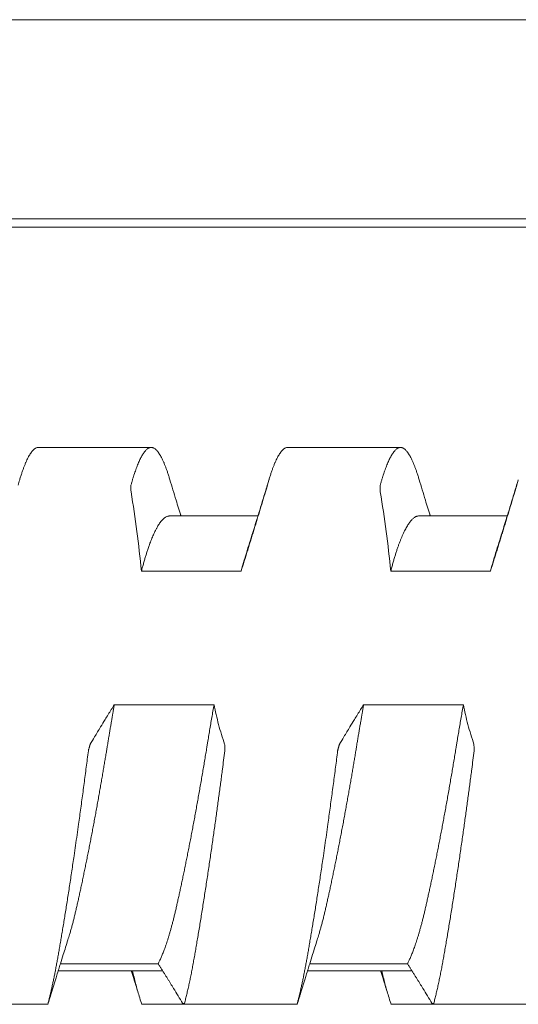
# Model space of a CAD drawing. Header units: millimetres. Extents: x 0 to 594, y 0 to 420.
# Tile 55 of 83: x 365.78 to 369.78, y 292.48 to 300.39. Entities that reach past the tile are written whole.
import ezdxf

# ---------------------------------------------------------------- set-up
doc = ezdxf.new("R2010")
doc.units = ezdxf.units.MM
doc.linetypes.add('K5LT_THIN', pattern=[0])
doc.layers.add('Системный слой', color=7, linetype='Continuous')

# ---------------------------------------------------------------- blocks, each defined once
blk = doc.blocks.new('U2')
at = {"layer": 'Системный слой', "color": 7, "linetype": 'K5LT_THIN', "lineweight": 18}
for p, q in [((388.1859, 300.3864), (280.4859, 300.3864)), ((388.1859, 298.7878), (280.4859, 298.7878)), ((280.4859, 298.7214), (388.1859, 298.7214)), ((365.9332, 296.9539), (366.8386, 296.9539)), ((367.9332, 296.9539), (368.8386, 296.9539)), ((367.6949, 296.4039), (366.9859, 296.4039)), ((369.6949, 296.4039), (368.9859, 296.4039)), ((366.7603, 295.9619), (367.5603, 295.9619)), ((368.7603, 295.9619), (369.5603, 295.9619)), ((367.3426, 294.8891), (366.5426, 294.8891)), ((369.3426, 294.8891), (368.5426, 294.8891)), ((366.0923, 292.7539), (366.9301, 292.7539)), ((366.11, 292.8107), (366.8941, 292.8107)), ((368.0923, 292.7539), (368.9301, 292.7539)), ((368.11, 292.8107), (368.8941, 292.8107)), ((365.0983, 292.4849), (366.011, 292.4849)), ((366.7608, 292.4849), (367.6736, 292.4849)), ((367.0983, 292.4849), (368.011, 292.4849)), ((368.7608, 292.4849), (369.6735, 292.4849)), ((369.0983, 292.4849), (370.011, 292.4849))]:
    blk.add_line(p, q, dxfattribs=at)
for points, knots in [([(365.7835, 296.695), (365.785, 296.7002), (365.7895, 296.715), (365.797, 296.7386), (365.806, 296.765), (365.8149, 296.7898), (365.8239, 296.8129), (365.8329, 296.8344), (365.8418, 296.8541), (365.8507, 296.8721), (365.8596, 296.8882), (365.8684, 296.9026), (365.8771, 296.9152), (365.8857, 296.926), (365.8943, 296.9351), (365.9027, 296.9423), (365.911, 296.9478), (365.9192, 296.9516), (365.9266, 296.9535), (365.9313, 296.9539), (365.9333, 296.9539)], [0.0389083, 0.0389083, 0.0389083, 0.0389083, 0.0527751, 0.0793011, 0.1059563, 0.1326966, 0.159533, 0.1863986, 0.2132585, 0.2400912, 0.2668922, 0.2936633, 0.3203856, 0.3470813, 0.373754, 0.4004135, 0.4270317, 0.4535843, 0.4799645, 0.4997854, 0.4997854, 0.4997854, 0.4997854]), ([(366.8385, 296.9539), (366.8379, 296.9539), (366.8346, 296.9538), (366.8286, 296.9529), (366.8206, 296.95), (366.8125, 296.9455), (366.8044, 296.9394), (366.7962, 296.9318), (366.7881, 296.9226), (366.78, 296.912), (366.772, 296.9), (366.7641, 296.8869), (366.7563, 296.8725), (366.7485, 296.8571), (366.7409, 296.8406), (366.7334, 296.8231), (366.7259, 296.8046), (366.7185, 296.7851), (366.7112, 296.7647), (366.7039, 296.7435), (366.6968, 296.7214), (366.6897, 296.6984), (366.6826, 296.6746), (366.678, 296.6582), (366.6757, 296.6498)], [0.4997855, 0.4997855, 0.4997855, 0.4997855, 0.5062289, 0.5324782, 0.5588288, 0.5850106, 0.6110123, 0.6366679, 0.6621514, 0.687116, 0.7117011, 0.7356735, 0.7593899, 0.7825462, 0.8053911, 0.8278244, 0.8501669, 0.8721985, 0.8940265, 0.9155354, 0.9369289, 0.9580831, 0.9791054, 1, 1, 1, 1]), ([(366.9883, 296.695), (366.9868, 296.7002), (366.9823, 296.715), (366.9748, 296.7386), (366.9658, 296.765), (366.9569, 296.7898), (366.9479, 296.8129), (366.9389, 296.8344), (366.93, 296.8541), (366.9211, 296.8721), (366.9122, 296.8882), (366.9034, 296.9026), (366.8947, 296.9152), (366.8861, 296.926), (366.8775, 296.9351), (366.8691, 296.9423), (366.8607, 296.9478), (366.8526, 296.9516), (366.8451, 296.9535), (366.8405, 296.9539), (366.8385, 296.9539)], [0.0389083, 0.0389083, 0.0389083, 0.0389083, 0.0527751, 0.0793011, 0.1059564, 0.1326966, 0.1595331, 0.1863987, 0.2132585, 0.2400913, 0.2668922, 0.2936634, 0.3203856, 0.3470814, 0.3737541, 0.4004136, 0.4270318, 0.4535844, 0.4799646, 0.4997855, 0.4997855, 0.4997855, 0.4997855]), ([(367.7835, 296.695), (367.785, 296.7002), (367.7895, 296.715), (367.797, 296.7386), (367.806, 296.765), (367.8149, 296.7898), (367.8239, 296.8129), (367.8329, 296.8344), (367.8418, 296.8541), (367.8507, 296.8721), (367.8596, 296.8882), (367.8684, 296.9026), (367.8771, 296.9152), (367.8857, 296.926), (367.8943, 296.9351), (367.9027, 296.9423), (367.911, 296.9478), (367.9192, 296.9516), (367.9266, 296.9535), (367.9313, 296.9539), (367.9333, 296.9539)], [0.0389082, 0.0389082, 0.0389082, 0.0389082, 0.0527751, 0.0793011, 0.1059564, 0.1326966, 0.1595331, 0.1863987, 0.2132585, 0.2400913, 0.2668922, 0.2936634, 0.3203856, 0.3470814, 0.3737541, 0.4004136, 0.4270318, 0.4535844, 0.4799646, 0.4997854, 0.4997854, 0.4997854, 0.4997854]), ([(368.8385, 296.9539), (368.8379, 296.9539), (368.8346, 296.9538), (368.8286, 296.9529), (368.8206, 296.95), (368.8125, 296.9455), (368.8044, 296.9394), (368.7962, 296.9318), (368.7881, 296.9226), (368.78, 296.912), (368.772, 296.9), (368.7641, 296.8869), (368.7563, 296.8725), (368.7485, 296.8571), (368.7409, 296.8406), (368.7334, 296.8231), (368.7259, 296.8046), (368.7185, 296.7851), (368.7112, 296.7647), (368.7039, 296.7435), (368.6968, 296.7214), (368.6897, 296.6984), (368.6826, 296.6746), (368.678, 296.6582), (368.6757, 296.6498)], [0.4997855, 0.4997855, 0.4997855, 0.4997855, 0.5062289, 0.5324781, 0.5588287, 0.5850106, 0.6110122, 0.6366678, 0.6621513, 0.6871159, 0.711701, 0.7356734, 0.7593898, 0.7825461, 0.805391, 0.8278243, 0.8501668, 0.8721984, 0.8940265, 0.9155354, 0.9369288, 0.9580831, 0.9791053, 1, 1, 1, 1]), ([(368.9883, 296.695), (368.9868, 296.7002), (368.9823, 296.715), (368.9748, 296.7386), (368.9658, 296.765), (368.9569, 296.7898), (368.9479, 296.8129), (368.9389, 296.8344), (368.93, 296.8541), (368.9211, 296.8721), (368.9122, 296.8882), (368.9034, 296.9026), (368.8947, 296.9152), (368.8861, 296.926), (368.8775, 296.9351), (368.8691, 296.9423), (368.8607, 296.9478), (368.8526, 296.9516), (368.8451, 296.9535), (368.8405, 296.9539), (368.8385, 296.9539)], [0.0389083, 0.0389083, 0.0389083, 0.0389083, 0.0527751, 0.0793011, 0.1059564, 0.1326966, 0.1595331, 0.1863987, 0.2132585, 0.2400912, 0.2668922, 0.2936634, 0.3203856, 0.3470813, 0.3737541, 0.4004135, 0.4270318, 0.4535844, 0.4799645, 0.4997855, 0.4997855, 0.4997855, 0.4997855]), ([(366.6757, 296.6498), (366.6752, 296.648), (366.6753, 296.6435), (366.6757, 296.6256), (366.6761, 296.6077), (366.6766, 296.5974)], [0, 0, 0, 0, 0.3333333, 0.6666667, 0.985248, 0.985248, 0.985248, 0.985248]), ([(367.0769, 296.4039), (367.0763, 296.4056), (367.0758, 296.4073), (367.0745, 296.4117), (367.0736, 296.4144), (367.0711, 296.4227), (367.0694, 296.4282), (367.0643, 296.4446), (367.061, 296.4555), (367.051, 296.4882), (367.0444, 296.5099), (367.0212, 296.586), (367.0047, 296.6404), (366.9884, 296.695)], [11.668371, 11.668371, 11.668371, 11.668371, 11.864948, 11.864948, 12.187198, 12.187198, 12.8317, 12.8317, 14.110308, 14.110308, 16.646736, 16.646736, 23, 23, 23, 23]), ([(367.7834, 296.695), (367.7716, 296.6554), (367.7597, 296.616), (367.7358, 296.5372), (367.7238, 296.4978), (367.7086, 296.4484), (367.7055, 296.4382), (367.7005, 296.422), (367.6987, 296.416), (367.6962, 296.408), (367.6955, 296.4059), (367.6946, 296.403), (367.6944, 296.4021), (367.6932, 296.3983), (367.6923, 296.3954), (367.6905, 296.3897), (367.6897, 296.3869), (367.6871, 296.3787), (367.6854, 296.3732), (367.6804, 296.3568), (367.677, 296.3459), (367.6669, 296.3134), (367.6602, 296.2918), (367.6363, 296.2155), (367.619, 296.1608), (367.6017, 296.1064)], [0, 0, 0, 0, 4.6, 4.6, 9.2, 9.2, 10.388038, 10.388038, 11.093513, 11.093513, 11.331629, 11.331629, 11.436514, 11.436514, 11.779514, 11.779514, 12.101726, 12.101726, 12.746148, 12.746148, 14.024599, 14.024599, 16.560712, 16.560712, 23, 23, 23, 23]), ([(367.7552, 296.5974), (367.7555, 296.5986), (367.7561, 296.6006), (367.7572, 296.6042), (367.7585, 296.6087), (367.7598, 296.6135), (367.761, 296.6176), (367.7622, 296.6216), (367.7635, 296.626), (367.7651, 296.6316), (367.7672, 296.6386), (367.7689, 296.6446), (367.7698, 296.6477), (367.77, 296.6483), (367.7704, 296.6498)], [0.0207323, 0.0207323, 0.0207323, 0.0207323, 0.0428736, 0.0907076, 0.1467331, 0.1992056, 0.2507089, 0.2970695, 0.3612236, 0.4410476, 0.5612852, 0.7459747, 0.9001468, 1, 1, 1, 1]), ([(368.6757, 296.6498), (368.6752, 296.648), (368.6753, 296.6435), (368.6757, 296.6256), (368.6761, 296.6077), (368.6766, 296.5974)], [0, 0, 0, 0, 0.3333333, 0.6666667, 0.9852484, 0.9852484, 0.9852484, 0.9852484]), ([(369.0769, 296.4039), (369.0763, 296.4056), (369.0758, 296.4073), (369.0745, 296.4117), (369.0736, 296.4144), (369.0711, 296.4227), (369.0694, 296.4282), (369.0643, 296.4446), (369.061, 296.4555), (369.051, 296.4882), (369.0444, 296.5099), (369.0212, 296.586), (369.0047, 296.6404), (368.9884, 296.695)], [11.668371, 11.668371, 11.668371, 11.668371, 11.864948, 11.864948, 12.187198, 12.187198, 12.8317, 12.8317, 14.110308, 14.110308, 16.646736, 16.646736, 23, 23, 23, 23]), ([(369.7834, 296.695), (369.7716, 296.6554), (369.7597, 296.616), (369.7358, 296.5372), (369.7238, 296.4978), (369.7086, 296.4484), (369.7055, 296.4382), (369.7005, 296.422), (369.6987, 296.416), (369.6962, 296.408), (369.6955, 296.4059), (369.6946, 296.403), (369.6944, 296.4021), (369.6932, 296.3983), (369.6923, 296.3954), (369.6905, 296.3897), (369.6897, 296.3869), (369.6871, 296.3787), (369.6854, 296.3732), (369.6804, 296.3568), (369.677, 296.3459), (369.6669, 296.3134), (369.6602, 296.2918), (369.6363, 296.2155), (369.619, 296.1608), (369.6017, 296.1064)], [0, 0, 0, 0, 4.6, 4.6, 9.2, 9.2, 10.388038, 10.388038, 11.093513, 11.093513, 11.331629, 11.331629, 11.436514, 11.436514, 11.779514, 11.779514, 12.101726, 12.101726, 12.746148, 12.746148, 14.024599, 14.024599, 16.560712, 16.560712, 23, 23, 23, 23]), ([(369.7552, 296.5974), (369.7555, 296.5986), (369.7561, 296.6006), (369.7572, 296.6042), (369.7585, 296.6087), (369.7598, 296.6135), (369.761, 296.6176), (369.7622, 296.6216), (369.7635, 296.626), (369.7651, 296.6316), (369.7672, 296.6386), (369.7689, 296.6446), (369.7698, 296.6477), (369.77, 296.6483), (369.7704, 296.6498)], [0.0207323, 0.0207323, 0.0207323, 0.0207323, 0.0428738, 0.0907081, 0.1467338, 0.1992066, 0.2507102, 0.297071, 0.3612255, 0.4410499, 0.5612882, 0.7459783, 0.9001493, 1, 1, 1, 1]), ([(367.5603, 295.9619), (367.5644, 295.975), (367.5725, 296.0011), (367.5848, 296.0405), (367.5972, 296.0802), (367.6095, 296.1199), (367.6218, 296.1597), (367.6341, 296.1995), (367.6464, 296.2394), (367.6586, 296.2792), (367.6708, 296.319), (367.687, 296.372), (367.7071, 296.4382), (367.7312, 296.5177), (367.7472, 296.5708), (367.7552, 296.5974)], [0, 0, 0, 0, 0.061701, 0.123718, 0.186012, 0.249454, 0.311365, 0.374222, 0.437076, 0.499829, 0.562449, 0.624918, 0.74988, 0.874616, 1, 1, 1, 1]), ([(369.5603, 295.9619), (369.5644, 295.975), (369.5725, 296.0011), (369.5848, 296.0405), (369.5972, 296.0802), (369.6095, 296.1199), (369.6218, 296.1597), (369.6341, 296.1995), (369.6464, 296.2394), (369.6586, 296.2792), (369.6708, 296.319), (369.687, 296.372), (369.7071, 296.4382), (369.7312, 296.5177), (369.7472, 296.5708), (369.7552, 296.5974)], [0, 0, 0, 0, 0.061701, 0.123718, 0.186012, 0.249454, 0.311365, 0.374222, 0.437076, 0.499829, 0.562449, 0.624918, 0.74988, 0.874616, 1, 1, 1, 1]), ([(366.7603, 295.9619), (366.7631, 295.9729), (366.7688, 295.9945), (366.7775, 296.0258), (366.7862, 296.0561), (366.795, 296.0852), (366.8041, 296.1142), (366.8139, 296.1438), (366.8261, 296.1784), (366.8403, 296.2157), (366.8562, 296.2534), (366.8704, 296.2835), (366.8827, 296.3068), (366.8926, 296.3239), (366.9018, 296.3384), (366.9116, 296.3525), (366.9223, 296.3661), (366.9339, 296.3785), (366.9445, 296.3877), (366.9541, 296.3942), (366.9626, 296.3988), (366.971, 296.4019), (366.9788, 296.4036), (366.9837, 296.4039), (366.9859, 296.4039)], [0, 0, 0, 0, 0.019411, 0.0388631, 0.0583411, 0.0778216, 0.097283, 0.1188792, 0.1426277, 0.1771543, 0.2116491, 0.2461431, 0.2698323, 0.2913556, 0.3107197, 0.3300817, 0.3558703, 0.3816544, 0.4074423, 0.4267653, 0.4460676, 0.4653422, 0.4846192, 0.4999991, 0.4999991, 0.4999991, 0.4999991]), ([(368.7603, 295.9619), (368.7631, 295.9728), (368.7688, 295.9942), (368.7774, 296.0254), (368.786, 296.0555), (368.7948, 296.0846), (368.8036, 296.1126), (368.8125, 296.1395), (368.8214, 296.1652), (368.8304, 296.1897), (368.8394, 296.2129), (368.8484, 296.2349), (368.8574, 296.2556), (368.8664, 296.2749), (368.8754, 296.293), (368.8843, 296.3097), (368.8933, 296.325), (368.9022, 296.339), (368.911, 296.3517), (368.9198, 296.3629), (368.9285, 296.3728), (368.9371, 296.3813), (368.9456, 296.3884), (368.954, 296.3942), (368.9622, 296.3986), (368.9704, 296.4017), (368.9783, 296.4035), (368.9834, 296.4039), (368.9859, 296.4039)], [0, 0, 0, 0, 0.0195229, 0.0390031, 0.0584552, 0.0778934, 0.0973441, 0.1167885, 0.1362175, 0.1556097, 0.1749833, 0.1943308, 0.2136589, 0.2329537, 0.2522434, 0.2715269, 0.2908062, 0.3100748, 0.3293512, 0.3486154, 0.3678541, 0.3870253, 0.4061466, 0.4251878, 0.4441798, 0.4630927, 0.48194, 0.499783, 0.499783, 0.499783, 0.499783]), ([(367.6017, 296.1064), (367.5982, 296.0956), (367.5907, 296.0714), (367.5809, 296.0378), (367.5705, 296.0006), (367.5642, 295.9771), (367.5603, 295.9619)], [0.90734348, 0.90734348, 0.90734348, 0.90734348, 0.93013982, 0.95729909, 0.97319501, 1, 1, 1, 1]), ([(369.6017, 296.1064), (369.6001, 296.1016), (369.5964, 296.0899), (369.5907, 296.071), (369.5844, 296.0498), (369.5782, 296.0283), (369.5721, 296.0065), (369.5662, 295.9844), (369.5622, 295.9695), (369.5603, 295.9619)], [0.90687118, 0.90687118, 0.90687118, 0.90687118, 0.91704499, 0.93129484, 0.94525965, 0.95912929, 0.97282557, 0.98644709, 1, 1, 1, 1]), ([(366.1701, 293.0014), (366.1745, 293.0152), (366.1819, 293.039), (366.192, 293.0738), (366.2006, 293.1046), (366.209, 293.1362), (366.2173, 293.1686), (366.2255, 293.2018), (366.2336, 293.2358), (366.2416, 293.2707), (366.2498, 293.3067), (366.2581, 293.3438), (366.2665, 293.3821), (366.2751, 293.4216), (366.2838, 293.4622), (366.2926, 293.5039), (366.3014, 293.5465), (366.3103, 293.5898), (366.3193, 293.6339), (366.3282, 293.6786), (366.3372, 293.7238), (366.3462, 293.7697), (366.3552, 293.816), (366.3641, 293.8628), (366.3731, 293.91), (366.382, 293.9576), (366.3908, 294.0053), (366.3995, 294.0529), (366.4081, 294.1004), (366.4166, 294.1475), (366.4248, 294.1942), (366.4329, 294.2402), (366.4408, 294.2857), (366.4485, 294.3304), (366.456, 294.3743), (366.4632, 294.4169), (366.4701, 294.4583), (366.4768, 294.4985), (366.482, 294.5302), (366.4862, 294.5557), (366.4902, 294.5805), (366.4954, 294.612), (366.5014, 294.6482), (366.5074, 294.684), (366.5134, 294.7192), (366.5212, 294.7653), (366.529, 294.8108), (366.5368, 294.8558), (366.5407, 294.8781), (366.5426, 294.8891)], [0.1636156, 0.1636156, 0.1636156, 0.1636156, 0.1929021, 0.2124264, 0.2318294, 0.251115, 0.2702558, 0.2893206, 0.3083281, 0.3273177, 0.3464029, 0.3656044, 0.385003, 0.4045406, 0.4241926, 0.4438653, 0.4634956, 0.4830562, 0.5025112, 0.5218934, 0.5411694, 0.5603973, 0.5795612, 0.5986895, 0.6177704, 0.6368419, 0.6557909, 0.6746196, 0.6932041, 0.7116745, 0.7298179, 0.7477506, 0.7653596, 0.7828678, 0.7998973, 0.8165533, 0.832578, 0.8483308, 0.8634298, 0.8696954, 0.8781114, 0.8923318, 0.9064693, 0.9203418, 0.9340561, 0.9475104, 0.9740444, 0.9870874, 1, 1, 1, 1]), ([(366.5426, 294.8891), (366.5344, 294.876), (366.522, 294.8563), (366.5055, 294.83), (366.4891, 294.8035), (366.4645, 294.7637), (366.4362, 294.7173), (366.4082, 294.6709), (366.3804, 294.6245), (366.3606, 294.5913), (366.3488, 294.5714)], [0, 0, 0, 0, 0.124073, 0.186439, 0.24903, 0.374474, 0.562414, 0.687249, 0.812078, 1, 1, 1, 1]), ([(367.3426, 294.8891), (367.3396, 294.8719), (367.3336, 294.8376), (367.3247, 294.786), (367.316, 294.7348), (367.3074, 294.6841), (367.2991, 294.6341), (367.2919, 294.5907), (367.2865, 294.5578), (367.2812, 294.525), (367.2747, 294.4858), (367.2664, 294.4361), (367.258, 294.3862), (367.2495, 294.336), (367.2408, 294.2857), (367.2321, 294.2353), (367.2232, 294.1849), (367.2143, 294.1346), (367.2053, 294.0846), (367.1962, 294.035), (367.1872, 293.9857), (367.1781, 293.937), (367.1691, 293.8888), (367.16, 293.8412), (367.151, 293.7942), (367.142, 293.748), (367.133, 293.7025), (367.1241, 293.6577), (367.1152, 293.6137), (367.1064, 293.5706), (367.0977, 293.5283), (367.089, 293.487), (367.0804, 293.4466), (367.0719, 293.4071), (367.0636, 293.3688), (367.0553, 293.3315), (367.0473, 293.2955), (367.0394, 293.2608), (367.0316, 293.2272), (367.0238, 293.1948), (367.0161, 293.1635), (367.0083, 293.1335), (367.0006, 293.1047), (366.9929, 293.0772), (366.9854, 293.051), (366.9779, 293.0263), (366.9707, 293.003), (366.9636, 292.9811), (366.9566, 292.9605), (366.9499, 292.9413), (366.9432, 292.9231), (366.9367, 292.906), (366.9303, 292.8897), (366.9241, 292.8745), (366.9179, 292.8602), (366.9118, 292.8467), (366.9059, 292.834), (366.9, 292.8219), (366.8961, 292.8143), (366.8941, 292.8107)], [0, 0, 0, 0, 0.020391, 0.040614, 0.060648, 0.080348, 0.099784, 0.118913, 0.130679, 0.137912, 0.156954, 0.176126, 0.195443, 0.214851, 0.23438, 0.253981, 0.273643, 0.293312, 0.312943, 0.332529, 0.352045, 0.371509, 0.390893, 0.410242, 0.429541, 0.448809, 0.468032, 0.48725, 0.506451, 0.525634, 0.54478, 0.563917, 0.583039, 0.602152, 0.621237, 0.640286, 0.65915, 0.67786, 0.696358, 0.71484, 0.733025, 0.750983, 0.768568, 0.786008, 0.802929, 0.819464, 0.83536, 0.850995, 0.866007, 0.880662, 0.894849, 0.908928, 0.922652, 0.936129, 0.949234, 0.962213, 0.974938, 0.987534, 1, 1, 1, 1]), ([(368.1701, 293.0014), (368.1745, 293.0152), (368.1819, 293.039), (368.192, 293.0738), (368.2006, 293.1046), (368.209, 293.1362), (368.2173, 293.1686), (368.2255, 293.2018), (368.2336, 293.2358), (368.2416, 293.2707), (368.2498, 293.3067), (368.2581, 293.3438), (368.2665, 293.3821), (368.2751, 293.4216), (368.2838, 293.4622), (368.2926, 293.5039), (368.3014, 293.5465), (368.3103, 293.5898), (368.3193, 293.6339), (368.3282, 293.6786), (368.3372, 293.7238), (368.3462, 293.7697), (368.3552, 293.816), (368.3641, 293.8628), (368.3731, 293.91), (368.382, 293.9576), (368.3908, 294.0053), (368.3995, 294.0529), (368.4081, 294.1004), (368.4166, 294.1475), (368.4248, 294.1942), (368.4329, 294.2402), (368.4408, 294.2857), (368.4485, 294.3304), (368.456, 294.3743), (368.4632, 294.4169), (368.4701, 294.4583), (368.4768, 294.4985), (368.482, 294.5302), (368.4862, 294.5557), (368.4902, 294.5805), (368.4954, 294.612), (368.5014, 294.6482), (368.5074, 294.684), (368.5134, 294.7192), (368.5212, 294.7653), (368.529, 294.8108), (368.5368, 294.8558), (368.5407, 294.8781), (368.5426, 294.8891)], [0.1636155, 0.1636155, 0.1636155, 0.1636155, 0.1929021, 0.2124264, 0.2318295, 0.251115, 0.2702558, 0.2893206, 0.3083281, 0.3273177, 0.3464029, 0.3656044, 0.385003, 0.4045406, 0.4241926, 0.4438653, 0.4634956, 0.4830562, 0.5025112, 0.5218934, 0.5411694, 0.5603973, 0.5795612, 0.5986895, 0.6177704, 0.6368419, 0.6557909, 0.6746196, 0.6932041, 0.7116745, 0.7298179, 0.7477506, 0.7653596, 0.7828678, 0.7998973, 0.8165533, 0.832578, 0.8483307, 0.8634297, 0.8696954, 0.8781114, 0.8923318, 0.9064693, 0.9203418, 0.9340561, 0.9475104, 0.9740444, 0.9870874, 1, 1, 1, 1]), ([(368.5426, 294.8891), (368.5344, 294.876), (368.522, 294.8563), (368.5055, 294.83), (368.4891, 294.8035), (368.4645, 294.7637), (368.4362, 294.7173), (368.4082, 294.6709), (368.3804, 294.6245), (368.3606, 294.5913), (368.3488, 294.5714)], [0, 0, 0, 0, 0.124073, 0.186439, 0.24903, 0.374474, 0.562414, 0.687249, 0.812078, 1, 1, 1, 1]), ([(369.3426, 294.8891), (369.3396, 294.8719), (369.3336, 294.8376), (369.3247, 294.786), (369.316, 294.7348), (369.3074, 294.6841), (369.2991, 294.6341), (369.2919, 294.5907), (369.2865, 294.5578), (369.2812, 294.525), (369.2747, 294.4858), (369.2664, 294.4361), (369.258, 294.3862), (369.2495, 294.336), (369.2408, 294.2857), (369.2321, 294.2353), (369.2232, 294.1849), (369.2143, 294.1346), (369.2053, 294.0846), (369.1962, 294.035), (369.1872, 293.9857), (369.1781, 293.937), (369.1691, 293.8888), (369.16, 293.8412), (369.151, 293.7942), (369.142, 293.748), (369.133, 293.7025), (369.1241, 293.6577), (369.1152, 293.6137), (369.1064, 293.5706), (369.0977, 293.5283), (369.089, 293.487), (369.0804, 293.4466), (369.0719, 293.4071), (369.0636, 293.3688), (369.0553, 293.3315), (369.0473, 293.2955), (369.0394, 293.2608), (369.0316, 293.2272), (369.0238, 293.1948), (369.0161, 293.1635), (369.0083, 293.1335), (369.0006, 293.1047), (368.9929, 293.0772), (368.9854, 293.051), (368.9779, 293.0263), (368.9707, 293.003), (368.9636, 292.9811), (368.9566, 292.9605), (368.9499, 292.9413), (368.9432, 292.9231), (368.9367, 292.906), (368.9303, 292.8897), (368.9241, 292.8745), (368.9179, 292.8602), (368.9118, 292.8467), (368.9059, 292.834), (368.9, 292.8219), (368.8961, 292.8143), (368.8941, 292.8107)], [0, 0, 0, 0, 0.020391, 0.040614, 0.060648, 0.080348, 0.099784, 0.118913, 0.130679, 0.137912, 0.156954, 0.176126, 0.195443, 0.214851, 0.23438, 0.253981, 0.273643, 0.293312, 0.312943, 0.332529, 0.352045, 0.371509, 0.390893, 0.410242, 0.429541, 0.448809, 0.468032, 0.48725, 0.506451, 0.525634, 0.54478, 0.563917, 0.583039, 0.602152, 0.621237, 0.640286, 0.65915, 0.67786, 0.696358, 0.71484, 0.733025, 0.750983, 0.768569, 0.786008, 0.802929, 0.819464, 0.83536, 0.850995, 0.866007, 0.880662, 0.894849, 0.908928, 0.922652, 0.93613, 0.949234, 0.962213, 0.974938, 0.987534, 1, 1, 1, 1]), ([(366.3488, 294.5714), (366.3485, 294.5714), (366.3479, 294.5694), (366.3469, 294.5659), (366.3456, 294.5614), (366.3443, 294.5567), (366.3431, 294.5526), (366.342, 294.5486), (366.3408, 294.5442), (366.3392, 294.5386), (366.3372, 294.5316), (366.3355, 294.5254), (366.3346, 294.5223), (366.3345, 294.5217), (366.3341, 294.5185)], [0.0207445, 0.0207445, 0.0207445, 0.0207445, 0.0428986, 0.0907391, 0.1467595, 0.1992155, 0.2507977, 0.2972701, 0.3609861, 0.4401093, 0.5595818, 0.7441937, 0.898981, 1, 1, 1, 1]), ([(367.4288, 294.5185), (367.4293, 294.5222), (367.4291, 294.5264), (367.4287, 294.5413), (367.4281, 294.5579), (367.4278, 294.568), (367.4274, 294.5714)], [0, 0, 0, 0, 0.3181004, 0.6362007, 0.8584229, 0.9852372, 0.9852372, 0.9852372, 0.9852372]), ([(368.3488, 294.5714), (368.3485, 294.5714), (368.3479, 294.5694), (368.3469, 294.5659), (368.3456, 294.5614), (368.3443, 294.5567), (368.3431, 294.5526), (368.342, 294.5486), (368.3408, 294.5442), (368.3392, 294.5386), (368.3372, 294.5316), (368.3355, 294.5254), (368.3346, 294.5223), (368.3345, 294.5217), (368.3341, 294.5185)], [0.0207443, 0.0207443, 0.0207443, 0.0207443, 0.0428983, 0.0907386, 0.1467586, 0.1992143, 0.2507962, 0.2972685, 0.3609841, 0.4401068, 0.5595785, 0.7441896, 0.898978, 1, 1, 1, 1]), ([(369.4288, 294.5185), (369.4293, 294.5222), (369.4291, 294.5264), (369.4287, 294.5413), (369.4281, 294.5579), (369.4278, 294.568), (369.4274, 294.5714)], [0, 0, 0, 0, 0.3180864, 0.6361728, 0.858395, 0.9852369, 0.9852369, 0.9852369, 0.9852369]), ([(366.3341, 294.5185), (366.3286, 294.475), (366.3202, 294.4095), (366.3088, 294.3219), (366.3002, 294.2563), (366.2914, 294.1907), (366.2826, 294.1251), (366.2737, 294.0598), (366.2648, 293.9948), (366.2548, 293.9229), (366.2438, 293.8446), (366.2317, 293.7601), (366.2206, 293.6838), (366.2106, 293.6154), (366.2016, 293.5547), (366.1926, 293.4949), (366.1836, 293.4361), (366.1747, 293.3785), (366.166, 293.3222), (366.1573, 293.2673), (366.1488, 293.2139), (366.1404, 293.1621), (366.1321, 293.1119), (366.1241, 293.0633), (366.1162, 293.0165), (366.1085, 292.9713), (366.1011, 292.9281), (366.0938, 292.8865), (366.0867, 292.8467), (366.0798, 292.8084), (366.0728, 292.7716), (366.0659, 292.736), (366.059, 292.7016), (366.0521, 292.6684), (366.0452, 292.6363), (366.0383, 292.6054), (366.0314, 292.5757), (366.0246, 292.5471), (366.0178, 292.5197), (366.0132, 292.502), (366.0109, 292.4934)], [0, 0, 0, 0, 0.054613, 0.081823, 0.108997, 0.136186, 0.163357, 0.190503, 0.217597, 0.244669, 0.280677, 0.316616, 0.35248, 0.379309, 0.406094, 0.432804, 0.459489, 0.486026, 0.512426, 0.538563, 0.564584, 0.590288, 0.615787, 0.640969, 0.666041, 0.690641, 0.714883, 0.738552, 0.761991, 0.784914, 0.807549, 0.82981, 0.852003, 0.873919, 0.895629, 0.916973, 0.93815, 0.958987, 0.979606, 1, 1, 1, 1]), ([(367.1057, 292.4934), (367.1087, 292.5048), (367.1147, 292.5282), (367.1236, 292.5647), (367.1324, 292.6027), (367.1412, 292.6419), (367.1498, 292.6825), (367.1583, 292.7242), (367.1667, 292.7669), (367.175, 292.8108), (367.1831, 292.8557), (367.1912, 292.9017), (367.1995, 292.9492), (367.2079, 292.9982), (367.2164, 293.0489), (367.2251, 293.101), (367.2339, 293.1545), (367.2428, 293.2093), (367.2517, 293.2651), (367.2606, 293.3217), (367.2695, 293.3789), (367.2784, 293.4366), (367.2872, 293.4945), (367.296, 293.5527), (367.3046, 293.6108), (367.3132, 293.6689), (367.3216, 293.7268), (367.3299, 293.7845), (367.3381, 293.8414), (367.346, 293.8978), (367.3538, 293.9532), (367.3614, 294.008), (367.3687, 294.0617), (367.376, 294.1149), (367.383, 294.1673), (367.39, 294.2193), (367.3968, 294.2705), (367.4034, 294.3211), (367.4142, 294.4039), (367.4226, 294.4697), (367.4288, 294.5185)], [0, 0, 0, 0, 0.027117, 0.054305, 0.081527, 0.108717, 0.135839, 0.162846, 0.189771, 0.216568, 0.243235, 0.269882, 0.296667, 0.323715, 0.350967, 0.378381, 0.405826, 0.433222, 0.460528, 0.487588, 0.514442, 0.540938, 0.567267, 0.59318, 0.618826, 0.644077, 0.669208, 0.693863, 0.718153, 0.74182, 0.765228, 0.788029, 0.810472, 0.83243, 0.854261, 0.875732, 0.896977, 0.917879, 0.938668, 1, 1, 1, 1]), ([(368.3341, 294.5185), (368.3286, 294.475), (368.3202, 294.4095), (368.3088, 294.3219), (368.3002, 294.2563), (368.2914, 294.1907), (368.2826, 294.1251), (368.2737, 294.0598), (368.2648, 293.9948), (368.2548, 293.9229), (368.2438, 293.8446), (368.2317, 293.7601), (368.2206, 293.6838), (368.2106, 293.6154), (368.2016, 293.5547), (368.1926, 293.4949), (368.1836, 293.4361), (368.1747, 293.3785), (368.166, 293.3222), (368.1573, 293.2673), (368.1488, 293.2139), (368.1404, 293.1621), (368.1321, 293.1119), (368.1241, 293.0633), (368.1162, 293.0165), (368.1085, 292.9713), (368.1011, 292.9281), (368.0938, 292.8865), (368.0867, 292.8467), (368.0798, 292.8084), (368.0728, 292.7716), (368.0659, 292.736), (368.059, 292.7016), (368.0521, 292.6684), (368.0452, 292.6363), (368.0383, 292.6054), (368.0314, 292.5757), (368.0246, 292.5471), (368.0178, 292.5197), (368.0132, 292.502), (368.0109, 292.4934)], [0, 0, 0, 0, 0.054613, 0.081823, 0.108997, 0.136186, 0.163357, 0.190503, 0.217597, 0.244669, 0.280677, 0.316616, 0.35248, 0.379309, 0.406094, 0.432804, 0.459489, 0.486026, 0.512426, 0.538563, 0.564584, 0.590288, 0.615787, 0.640969, 0.666041, 0.690641, 0.714883, 0.738552, 0.761991, 0.784913, 0.807549, 0.829809, 0.852003, 0.873919, 0.895629, 0.916973, 0.93815, 0.958986, 0.979606, 1, 1, 1, 1]), ([(369.1057, 292.4934), (369.1087, 292.5048), (369.1147, 292.5282), (369.1236, 292.5647), (369.1324, 292.6027), (369.1412, 292.6419), (369.1498, 292.6825), (369.1583, 292.7242), (369.1667, 292.7669), (369.175, 292.8108), (369.1831, 292.8557), (369.1912, 292.9017), (369.1995, 292.9492), (369.2079, 292.9982), (369.2164, 293.0489), (369.2251, 293.101), (369.2339, 293.1545), (369.2428, 293.2093), (369.2517, 293.2651), (369.2606, 293.3217), (369.2695, 293.3789), (369.2784, 293.4366), (369.2872, 293.4945), (369.296, 293.5527), (369.3046, 293.6108), (369.3132, 293.6689), (369.3216, 293.7268), (369.3299, 293.7845), (369.3381, 293.8414), (369.346, 293.8978), (369.3538, 293.9532), (369.3614, 294.008), (369.3687, 294.0617), (369.376, 294.1149), (369.383, 294.1673), (369.39, 294.2193), (369.3968, 294.2705), (369.4034, 294.3211), (369.4142, 294.4039), (369.4226, 294.4697), (369.4288, 294.5185)], [0, 0, 0, 0, 0.027117, 0.054305, 0.081528, 0.108717, 0.135839, 0.162846, 0.189771, 0.216568, 0.243235, 0.269882, 0.296667, 0.323715, 0.350967, 0.378381, 0.405826, 0.433222, 0.460528, 0.487588, 0.514442, 0.540938, 0.567267, 0.59318, 0.618826, 0.644077, 0.669208, 0.693863, 0.718154, 0.74182, 0.765228, 0.788029, 0.810472, 0.83243, 0.854261, 0.875732, 0.896977, 0.917879, 0.938668, 1, 1, 1, 1]), ([(366.1701, 293.0014), (366.1577, 292.9625), (366.1453, 292.9235), (366.1253, 292.8599), (366.1176, 292.8353), (366.1054, 292.7961), (366.1009, 292.7816), (366.095, 292.7627), (366.0937, 292.7583), (366.0875, 292.7383), (366.0827, 292.7227), (366.0744, 292.6958), (366.0709, 292.6845), (366.0639, 292.6619), (366.0605, 292.6506), (366.0501, 292.6167), (366.0432, 292.5942), (366.0342, 292.5644), (366.032, 292.5571), (366.0298, 292.5499)], [0, 0, 0, 0, 4.6, 4.6, 7.493249, 7.493249, 9.2, 9.2, 9.714554, 9.714554, 11.542697, 11.542697, 12.86627, 12.86627, 14.189843, 14.189843, 16.826482, 16.826482, 17.671872, 17.671872, 17.671872, 17.671872]), ([(368.1701, 293.0014), (368.1577, 292.9625), (368.1453, 292.9235), (368.1253, 292.8599), (368.1176, 292.8353), (368.1054, 292.7961), (368.1009, 292.7816), (368.095, 292.7627), (368.0937, 292.7583), (368.0875, 292.7383), (368.0827, 292.7227), (368.0744, 292.6959), (368.071, 292.6847), (368.0641, 292.6623), (368.0606, 292.6511), (368.0504, 292.6176), (368.0436, 292.5953), (368.0344, 292.5652), (368.0321, 292.5576), (368.0298, 292.5499)], [0, 0, 0, 0, 4.6, 4.6, 7.493248, 7.493248, 9.2, 9.2, 9.714553, 9.714553, 11.542697, 11.542697, 12.853659, 12.853659, 14.164621, 14.164621, 16.776138, 16.776138, 17.671872, 17.671872, 17.671872, 17.671872]), ([(366.742, 292.5499), (366.732, 292.5831), (366.7219, 292.6162), (366.7058, 292.6686), (366.6999, 292.6879), (366.6904, 292.7184), (366.687, 292.7297), (366.6821, 292.7453), (366.6808, 292.7496), (366.6795, 292.7539)], [5.328128, 5.328128, 5.328128, 5.328128, 9.2, 9.2, 11.457303, 11.457303, 12.781512, 12.781512, 13.285445, 13.285445, 13.285445, 13.285445]), ([(366.7421, 292.5502), (366.7318, 292.5839), (366.7118, 292.652), (366.6965, 292.7203), (366.6892, 292.7539)], [0.180933, 0.180933, 0.180933, 0.180933, 0.5, 0.824804, 0.824804, 0.824804, 0.824804]), ([(366.8941, 292.8107), (366.8983, 292.8041), (366.9066, 292.791), (366.9191, 292.7714), (366.9315, 292.7516), (366.944, 292.7317), (366.9565, 292.7118), (366.9689, 292.6919), (366.9812, 292.672), (366.9977, 292.6454), (367.0221, 292.6057), (367.0544, 292.5527), (367.0784, 292.5129), (367.0904, 292.4929)], [0, 0, 0, 0, 0.06181, 0.123899, 0.18623, 0.248828, 0.311546, 0.374351, 0.437147, 0.499847, 0.624883, 0.812089, 1, 1, 1, 1]), ([(368.742, 292.5499), (368.732, 292.5831), (368.7219, 292.6162), (368.7058, 292.6686), (368.6999, 292.6879), (368.6905, 292.7183), (368.687, 292.7295), (368.6822, 292.7451), (368.6808, 292.7495), (368.6795, 292.7539)], [5.328128, 5.328128, 5.328128, 5.328128, 9.2, 9.2, 11.457303, 11.457303, 12.768889, 12.768889, 13.285446, 13.285446, 13.285446, 13.285446]), ([(368.7421, 292.5502), (368.7318, 292.5839), (368.7118, 292.652), (368.6965, 292.7203), (368.6892, 292.7539)], [0.1809329, 0.1809329, 0.1809329, 0.1809329, 0.5, 0.8248041, 0.8248041, 0.8248041, 0.8248041]), ([(368.8941, 292.8107), (368.8983, 292.8041), (368.9066, 292.791), (368.9191, 292.7714), (368.9315, 292.7516), (368.944, 292.7317), (368.9565, 292.7118), (368.9689, 292.6919), (368.9812, 292.672), (368.9977, 292.6454), (369.0221, 292.6057), (369.0544, 292.5527), (369.0784, 292.5129), (369.0904, 292.4929)], [0, 0, 0, 0, 0.06181, 0.123899, 0.18623, 0.248828, 0.311546, 0.374351, 0.437147, 0.499847, 0.624883, 0.812089, 1, 1, 1, 1]), ([(366.0109, 292.4934), (366.0105, 292.4916), (366.0105, 292.4916), (366.0105, 292.4915), (366.0106, 292.4915), (366.0108, 292.4915), (366.0109, 292.4915), (366.011, 292.4915), (366.011, 292.4915)], [0, 0, 0, 0, 0.1496735, 0.2743342, 0.3819275, 0.4906237, 0.6500697, 0.6643098, 0.6643098, 0.6643098, 0.6643098]), ([(366.011, 292.4915), (366.0111, 292.4915), (366.0112, 292.4916), (366.0114, 292.4918), (366.0119, 292.4929)], [0.6643225, 0.6643225, 0.6643225, 0.6643225, 0.8198618, 0.9834223, 0.9834223, 0.9834223, 0.9834223]), ([(366.7608, 292.4915), (366.7607, 292.4915), (366.7606, 292.4916), (366.7603, 292.4918), (366.7599, 292.4929)], [0.6633466, 0.6633466, 0.6633466, 0.6633466, 0.8109101, 0.9851249, 0.9851249, 0.9851249, 0.9851249]), ([(367.0904, 292.4929), (367.0921, 292.4911), (367.0947, 292.491), (367.097, 292.491), (367.0981, 292.491), (367.0983, 292.491)], [0.0264603, 0.0264603, 0.0264603, 0.0264603, 0.1889892, 0.3270553, 0.3503455, 0.3503455, 0.3503455, 0.3503455]), ([(367.0983, 292.491), (367.0987, 292.491), (367.0995, 292.491), (367.1004, 292.491), (367.101, 292.491), (367.1014, 292.491), (367.1016, 292.491), (367.1018, 292.491), (367.102, 292.491), (367.1022, 292.491), (367.1023, 292.491), (367.1023, 292.491), (367.1024, 292.491), (367.1025, 292.491), (367.1026, 292.491), (367.1027, 292.491), (367.1028, 292.4911), (367.103, 292.4911), (367.1032, 292.4911), (367.1033, 292.4911), (367.1034, 292.4911), (367.1034, 292.4911), (367.1035, 292.4911), (367.1035, 292.4911), (367.1036, 292.4911), (367.1038, 292.4911), (367.104, 292.4911), (367.1042, 292.4911), (367.1043, 292.4911), (367.1043, 292.4911), (367.1044, 292.4911), (367.1046, 292.4911), (367.1048, 292.4911), (367.105, 292.4911), (367.1051, 292.4911), (367.1057, 292.4934)], [0.3503455, 0.3503455, 0.3503455, 0.3503455, 0.4141981, 0.4677044, 0.5093787, 0.5299119, 0.5456226, 0.5570779, 0.5730699, 0.58683, 0.5971546, 0.6046346, 0.6120923, 0.6211177, 0.6287273, 0.6378269, 0.647384, 0.6604837, 0.6747122, 0.6882501, 0.7009217, 0.708985, 0.7176133, 0.7277427, 0.7414253, 0.754833, 0.7670341, 0.7780691, 0.7883424, 0.7977975, 0.8093472, 0.8287148, 0.8655368, 0.9244901, 1, 1, 1, 1]), ([(368.0109, 292.4934), (368.0105, 292.4916), (368.0105, 292.4916), (368.0105, 292.4915), (368.0106, 292.4915), (368.0108, 292.4915), (368.0109, 292.4915), (368.011, 292.4915), (368.011, 292.4915)], [0, 0, 0, 0, 0.1498604, 0.2746297, 0.3822595, 0.4909419, 0.6504273, 0.6643024, 0.6643024, 0.6643024, 0.6643024]), ([(368.011, 292.4915), (368.0111, 292.4915), (368.0112, 292.4916), (368.0114, 292.4918), (368.0119, 292.4929)], [0.664315, 0.664315, 0.664315, 0.664315, 0.8201133, 0.9834227, 0.9834227, 0.9834227, 0.9834227]), ([(368.7608, 292.4915), (368.7607, 292.4915), (368.7605, 292.4916), (368.7603, 292.4918), (368.7599, 292.4929)], [0.6642934, 0.6642934, 0.6642934, 0.6642934, 0.8228146, 0.9834073, 0.9834073, 0.9834073, 0.9834073]), ([(369.0904, 292.4929), (369.0921, 292.4912), (369.0947, 292.491), (369.0971, 292.491), (369.0981, 292.491), (369.0983, 292.491)], [0.0262037, 0.0262037, 0.0262037, 0.0262037, 0.1891771, 0.3273265, 0.3501804, 0.3501804, 0.3501804, 0.3501804]), ([(369.0983, 292.491), (369.0987, 292.491), (369.0995, 292.491), (369.1004, 292.491), (369.101, 292.491), (369.1014, 292.491), (369.1016, 292.491), (369.1018, 292.491), (369.102, 292.491), (369.1022, 292.491), (369.1023, 292.491), (369.1023, 292.491), (369.1024, 292.491), (369.1025, 292.491), (369.1026, 292.491), (369.1028, 292.4911), (369.103, 292.4911), (369.1031, 292.4911), (369.1033, 292.4911), (369.1034, 292.4911), (369.1034, 292.4911), (369.1035, 292.4911), (369.1035, 292.4911), (369.1036, 292.4911), (369.1038, 292.4911), (369.104, 292.4911), (369.1042, 292.4911), (369.1043, 292.4911), (369.1044, 292.4911), (369.1045, 292.4911), (369.1046, 292.4911), (369.1048, 292.4911), (369.105, 292.4911), (369.1051, 292.4911), (369.1051, 292.4911), (369.1057, 292.4934)], [0.3501804, 0.3501804, 0.3501804, 0.3501804, 0.4144481, 0.4678897, 0.5095314, 0.529981, 0.5456307, 0.5570184, 0.5730314, 0.5867686, 0.5976578, 0.6061016, 0.6145508, 0.6243341, 0.6353691, 0.6477737, 0.6604443, 0.6744052, 0.6876412, 0.6999615, 0.7074544, 0.7156498, 0.7283198, 0.743628, 0.7567728, 0.7676495, 0.7796908, 0.7929651, 0.8043093, 0.8163604, 0.8315993, 0.8608412, 0.9080133, 0.9581727, 1, 1, 1, 1])]:
    blk.add_open_spline(points, degree=3, knots=knots, dxfattribs=at)
for points in [[(365.7704, 296.6498), (365.7748, 296.6655), (365.7791, 296.6805), (365.7835, 296.695)], [(367.7704, 296.6498), (367.7748, 296.6655), (367.7791, 296.6805), (367.7835, 296.695)], [(369.7704, 296.6498), (369.7748, 296.6655), (369.7791, 296.6805), (369.7835, 296.695)], [(366.6766, 296.5974), (366.6932, 296.4918), (366.7263, 296.2807), (366.7489, 296.0682), (366.7603, 295.9619)], [(368.6766, 296.5974), (368.6932, 296.4918), (368.7263, 296.2807), (368.7489, 296.0682), (368.7603, 295.9619)], [(367.4274, 294.5714), (367.4104, 294.6241), (367.3763, 294.7297), (367.3539, 294.836), (367.3426, 294.8891)], [(369.4274, 294.5714), (369.4104, 294.6241), (369.3763, 294.7297), (369.3539, 294.836), (369.3426, 294.8891)], [(366.0119, 292.4929), (366.0178, 292.512), (366.0238, 292.5311), (366.0297, 292.5502)], [(366.7599, 292.4929), (366.7539, 292.512), (366.748, 292.5311), (366.7421, 292.5502)], [(368.0119, 292.4929), (368.0178, 292.512), (368.0238, 292.5311), (368.0297, 292.5502)], [(368.7599, 292.4929), (368.7539, 292.512), (368.748, 292.5311), (368.7421, 292.5502)]]:
    blk.add_open_spline(points, degree=3, dxfattribs=at)

msp = doc.modelspace()

# ---------------------------------------------------------------- block references
at = {"layer": 'Системный слой'}
msp.add_blockref('U2', (0, 0), dxfattribs=at)

doc.saveas('drawing.dxf')
